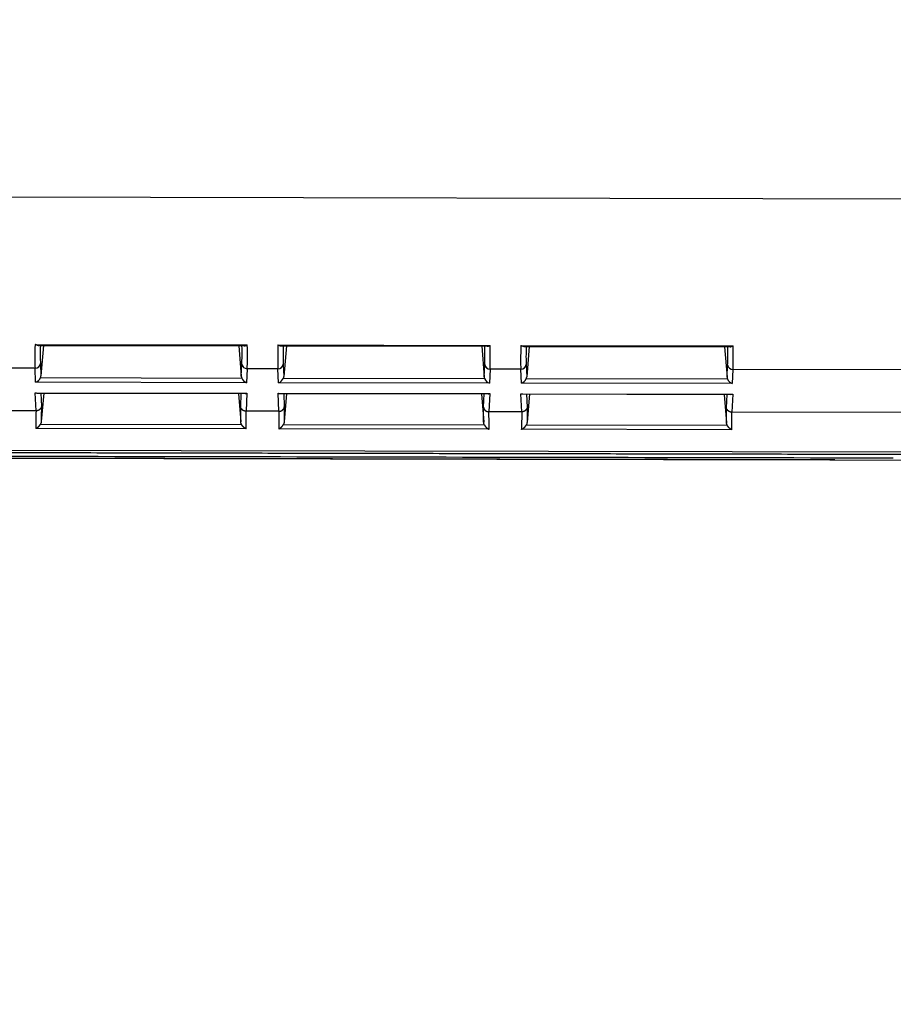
# Model space of a CAD drawing. Header units: millimetres. Extents: x 40090 to 187415, y -53271 to 40260.
# Tile 212 of 256: x 127110 to 127158, y 13738 to 13793. Entities that reach past the tile are written whole.
import ezdxf

# ---------------------------------------------------------------- set-up
doc = ezdxf.new("R2010")
doc.units = ezdxf.units.MM
doc.layers.add('AVM_projektor', color=6, linetype='Continuous')
doc.layers.add('AVM_sp_230VAC', color=170, linetype='Continuous')
doc.styles.add('AVM', font='arial.ttf')
doc.dimstyles.new('AVM-1_50', dxfattribs={"dimscale": 40, "dimtxt": 2.5, "dimasz": 2.5, "dimexe": 1.25, "dimexo": 0.625, "dimtad": 1, "dimdec": 0, "dimrnd": 1, "dimtxsty": 'AVM', "dimcen": 2.5, "dimclrd": 256, "dimclre": 256, "dimclrt": 256, "dimadec": 0, "dimazin": 0, "dimtfac": 1, "dimtdec": 0, "dimtmove": 0, "dimatfit": 3, "dimfxl": 0, "dimarcsym": 0})

# ---------------------------------------------------------------- blocks, each defined once
blk = doc.blocks.new('PT-FW430-bottom')
for p, q in [((215, 294.627), (215, 320.97)), ((200.491, 304.353), (200.491, 73.885)), ((209.993, 304.238), (209.993, 288.948)), ((212.36, 304.11), (212.36, 288.887)), ((214.57, 304.016), (214.57, 3.544)), ((215, 294.627), (215, 294.622)), ((215, 294.627), (215, 20.806)), ((214.997, 21.103), (214.997, 294.331)), ((208.67, 277.153), (208.67, 288.947)), ((208.724, 277.321), (208.724, 288.779)), ((208.724, 288.476), (210.415, 288.618)), ((210.415, 288.618), (209.734, 288.649)), ((209.993, 288.948), (210.771, 288.912)), ((210.512, 277.46), (210.512, 288.64)), ((210.771, 288.912), (210.771, 277.188)), ((211.355, 277.167), (211.355, 288.933)), ((211.355, 288.933), (212.36, 288.887)), ((211.37, 277.262), (211.37, 288.838)), ((212.113, 288.588), (211.37, 288.622)), ((211.37, 288.463), (212.948, 288.596)), ((213.091, 277.465), (213.091, 288.636)), ((213.336, 288.894), (213.336, 277.207)), ((208.724, 277.624), (210.415, 277.482)), ((211.37, 277.637), (212.948, 277.505)), ((209.734, 277.451), (210.415, 277.482)), ((210.771, 277.188), (209.993, 277.153)), ((209.993, 277.153), (209.993, 275.448)), ((212.36, 277.213), (211.355, 277.167)), ((211.37, 277.478), (212.113, 277.512)), ((212.36, 277.213), (212.36, 275.387)), ((208.67, 263.653), (208.67, 275.447)), ((209.993, 275.448), (210.771, 275.412)), ((210.771, 275.412), (210.771, 263.688)), ((211.355, 263.667), (211.355, 275.433)), ((211.355, 275.433), (212.36, 275.387)), ((208.724, 263.821), (208.724, 275.279)), ((208.724, 274.976), (210.415, 275.118)), ((210.415, 275.118), (209.734, 275.149)), ((210.512, 263.96), (210.512, 275.14)), ((211.37, 263.762), (211.37, 275.338)), ((212.113, 275.088), (211.37, 275.122)), ((211.37, 274.963), (212.948, 275.096)), ((213.091, 263.965), (213.091, 275.136)), ((213.336, 275.394), (213.336, 263.707)), ((208.724, 264.124), (210.415, 263.982)), ((209.734, 263.951), (210.415, 263.982)), ((211.37, 264.137), (212.948, 264.005)), ((211.37, 263.978), (212.113, 264.012)), ((210.771, 263.688), (209.993, 263.653)), ((209.993, 263.653), (209.993, 261.948)), ((212.36, 263.713), (211.355, 263.667)), ((212.36, 263.713), (212.36, 261.887)), ((208.67, 250.153), (208.67, 261.947)), ((208.724, 250.321), (208.724, 261.779)), ((209.993, 261.948), (210.771, 261.912)), ((210.771, 261.912), (210.771, 250.188)), ((211.355, 250.167), (211.355, 261.933)), ((211.355, 261.933), (212.36, 261.887)), ((211.37, 250.262), (211.37, 261.838)), ((213.336, 261.894), (213.336, 250.207)), ((208.724, 261.476), (210.415, 261.618)), ((210.415, 261.618), (209.734, 261.649)), ((210.512, 250.46), (210.512, 261.64)), ((212.113, 261.588), (211.37, 261.622)), ((211.37, 261.463), (212.948, 261.596)), ((213.091, 250.465), (213.091, 261.636)), ((208.724, 250.624), (210.415, 250.482)), ((209.734, 250.451), (210.415, 250.482)), ((211.37, 250.637), (212.948, 250.505)), ((211.37, 250.478), (212.113, 250.512)), ((210.771, 250.188), (209.993, 250.153)), ((209.993, 250.153), (209.993, 248.448)), ((212.36, 250.213), (211.355, 250.167)), ((212.36, 250.213), (212.36, 248.387))]:
    blk.add_line(p, q)
for centre, major_axis, ratio, start_param, end_param in [((209, 294.627), (5.999, -0.09), 0.999998, 6.269074, 6.298151), ((200.491, 288.009), (-10, -0.851), 0.042047, 3.454792, 3.751014), ((200.517, 287.71), (-9.7, -0.851), 0.043328, 3.454568, 3.699851), ((209.708, 288.948), (-0.014, -0.3), 0.950148, 0.139819, 1.61411), ((210.384, 288.917), (0.325, -0.012), 0.922888, 4.843824, 5.151363), ((210.486, 288.912), (-0.247, -0.236), 0.72431, 1.05271, 2.219463), ((211.07, 288.933), (0.239, -0.25), 0.72431, 0.648651, 0.965444), ((197.96, 286.961), (-16.7, -1.465), 0.043328, 3.594641, 3.697414), ((197.934, 287.26), (-17, -1.465), 0.042575, 3.574962, 3.695383), ((200.491, 278.092), (10, -0.851), 0.042047, 5.673764, 5.969986), ((200.517, 278.39), (9.7, -0.851), 0.043328, 5.724927, 5.97021), ((209.708, 277.153), (0.014, -0.3), 0.950148, 1.527482, 3.001774), ((210.384, 277.183), (-0.325, -0.012), 0.922888, 4.273415, 4.580953), ((210.486, 277.188), (0.247, -0.236), 0.72431, 0.92213, 2.088882), ((211.07, 277.167), (-0.239, -0.25), 0.72431, 2.176149, 2.492942), ((197.96, 279.139), (16.7, -1.465), 0.043328, 5.727364, 5.830137), ((197.934, 278.84), (17, -1.465), 0.042575, 5.729395, 5.849816), ((200.491, 274.509), (-10, -0.851), 0.042047, 3.454792, 3.751014), ((209.708, 275.448), (-0.014, -0.3), 0.950148, 0.139819, 1.61411), ((210.486, 275.412), (-0.247, -0.236), 0.72431, 1.05271, 2.219463), ((211.07, 275.433), (0.239, -0.25), 0.72431, 0.648651, 0.965444), ((200.517, 274.21), (-9.7, -0.851), 0.043328, 3.454568, 3.699851), ((210.384, 275.417), (0.325, -0.012), 0.922888, 4.843824, 5.151363), ((197.96, 273.461), (-16.7, -1.465), 0.043328, 3.594641, 3.697414), ((197.934, 273.76), (-17, -1.465), 0.042575, 3.574962, 3.695383), ((200.517, 264.89), (9.7, -0.851), 0.043328, 5.724927, 5.97021), ((209.708, 263.653), (0.014, -0.3), 0.950148, 1.527482, 3.001774), ((210.384, 263.683), (-0.325, -0.012), 0.922888, 4.273415, 4.580953), ((210.486, 263.688), (0.247, -0.236), 0.72431, 0.92213, 2.088882), ((197.96, 265.639), (16.7, -1.465), 0.043328, 5.727364, 5.830137), ((200.491, 264.592), (10, -0.851), 0.042047, 5.673764, 5.969986), ((211.07, 263.667), (-0.239, -0.25), 0.72431, 2.176149, 2.492942), ((197.934, 265.34), (17, -1.465), 0.042575, 5.729395, 5.849816), ((200.491, 261.009), (-10, -0.851), 0.042047, 3.454792, 3.751014), ((209.708, 261.948), (-0.014, -0.3), 0.950148, 0.139819, 1.61411), ((210.486, 261.912), (-0.247, -0.236), 0.72431, 1.05271, 2.219463), ((211.07, 261.933), (0.239, -0.25), 0.72431, 0.648651, 0.965444), ((197.934, 260.26), (-17, -1.465), 0.042575, 3.574962, 3.695383), ((200.517, 260.71), (-9.7, -0.851), 0.043328, 3.454568, 3.699851), ((210.384, 261.917), (0.325, -0.012), 0.922888, 4.843824, 5.151363), ((197.96, 259.961), (-16.7, -1.465), 0.043328, 3.594641, 3.697414), ((200.517, 251.39), (9.7, -0.851), 0.043328, 5.724927, 5.97021), ((209.708, 250.153), (0.014, -0.3), 0.950148, 1.527482, 3.001774), ((210.384, 250.183), (-0.325, -0.012), 0.922888, 4.273415, 4.580953), ((210.486, 250.188), (0.247, -0.236), 0.72431, 0.92213, 2.088882), ((211.07, 250.167), (-0.239, -0.25), 0.72431, 2.176149, 2.492942), ((197.96, 252.139), (16.7, -1.465), 0.043328, 5.727364, 5.830137), ((200.491, 251.092), (10, -0.851), 0.042047, 5.673764, 5.969986), ((197.934, 251.84), (17, -1.465), 0.042575, 5.729395, 5.849816)]:
    blk.add_ellipse(centre, major_axis=major_axis, ratio=ratio, start_param=start_param, end_param=end_param)
for points, start_tangent, end_tangent in [([(214.698, 305.111), (214.698, 302.486), (214.698, 299.86), (214.698, 297.235), (214.698, 294.61), (214.698, 291.985), (214.698, 289.36), (214.698, 286.735), (214.698, 284.11), (214.698, 281.484), (214.698, 278.859), (214.698, 276.234), (214.698, 273.609), (214.698, 270.984), (214.698, 268.359), (214.698, 265.733), (214.698, 263.108), (214.698, 260.483), (214.698, 257.858), (214.698, 255.233), (214.698, 252.608), (214.698, 249.983), (214.698, 247.357), (214.698, 244.732), (214.698, 242.107), (214.698, 239.482), (214.698, 236.857), (214.698, 234.232), (214.698, 231.606), (214.698, 228.981), (214.698, 226.356), (214.698, 223.731), (214.698, 221.106), (214.698, 218.481), (214.698, 215.856), (214.698, 213.23), (214.698, 210.605), (214.698, 207.98), (214.698, 205.355), (214.698, 202.73), (214.698, 200.105), (214.698, 197.48), (214.698, 194.854), (214.698, 192.229), (214.698, 189.604), (214.698, 186.979), (214.698, 184.354), (214.697, 181.729), (214.697, 179.103), (214.697, 176.478), (214.697, 173.853), (214.697, 171.228), (214.697, 168.603), (214.697, 165.978), (214.697, 163.353), (214.697, 160.727), (214.697, 158.102), (214.697, 155.477), (214.697, 152.852), (214.697, 150.227), (214.697, 147.602), (214.697, 144.976), (214.697, 142.351), (214.697, 139.726), (214.697, 137.101), (214.697, 134.476), (214.697, 131.851), (214.697, 129.226), (214.697, 126.6), (214.697, 123.975), (214.697, 121.35), (214.697, 118.725), (214.697, 116.1), (214.697, 113.475), (214.697, 110.849), (214.697, 108.224), (214.697, 105.599), (214.697, 102.974), (214.697, 100.349), (214.697, 97.724), (214.697, 95.099), (214.697, 92.473), (214.697, 89.848), (214.697, 87.223), (214.697, 84.598), (214.697, 81.973), (214.697, 79.348), (214.697, 76.723), (214.697, 74.097), (214.697, 71.472), (214.697, 68.847), (214.697, 66.222), (214.697, 63.597), (214.697, 60.972), (214.697, 58.346), (214.697, 55.721), (214.697, 53.096), (214.697, 50.471), (214.697, 47.846), (214.697, 45.221), (214.697, 42.596), (214.697, 39.97), (214.697, 37.345), (214.697, 34.72), (214.697, 32.095), (214.697, 29.47), (214.697, 26.845), (214.697, 24.219), (214.697, 21.594), (214.697, 18.969), (214.697, 16.344), (214.697, 13.719), (214.697, 11.094), (214.697, 8.469), (214.697, 5.843), (214.697, 3.218)], (-0.000004, -1), (-0.000004, -1)), ([(214.9, 297.867), (214.9, 238.944), (214.9, 180.02), (214.9, 121.097), (214.9, 62.173), (214.9, 3.25)], (0.000001, -1), (0.000001, -1)), ([(215, 294.605), (215, 294.587), (215, 294.568), (215, 294.549), (215, 294.53), (214.999, 294.511), (214.999, 294.492), (214.999, 294.473), (214.999, 294.455), (214.999, 294.436), (214.998, 294.417), (214.998, 294.398), (214.998, 294.379), (214.997, 294.36), (214.997, 294.341), (214.996, 294.323)], (-0.001668, -0.999999), (-0.02318, -0.999731)), ([(214.997, 294.331), (214.997, 294.335), (214.997, 294.339), (214.997, 294.343), (214.997, 294.347), (214.997, 294.351), (214.997, 294.355), (214.997, 294.359), (214.997, 294.363), (214.997, 294.367), (214.997, 294.371), (214.997, 294.375), (214.997, 294.378), (214.997, 294.382), (214.997, 294.385), (214.997, 294.389), (214.997, 294.392), (214.997, 294.395), (214.997, 294.399), (214.997, 294.402), (214.997, 294.406), (214.997, 294.41), (214.997, 294.413), (214.997, 294.417), (214.997, 294.421), (214.997, 294.425), (214.997, 294.429), (214.997, 294.434), (214.997, 294.439), (214.997, 294.446), (214.997, 294.453)], (-0.000004, 1), (0.021031, 0.999779)), ([(208.724, 288.779), (208.724, 288.787), (208.722, 288.798), (208.719, 288.81), (208.715, 288.824), (208.711, 288.84), (208.705, 288.857), (208.697, 288.877), (208.689, 288.898), (208.68, 288.922), (208.67, 288.947)], (-0.03175, 0.999496), (-0.384649, 0.923063)), ([(212.36, 288.887), (212.36, 288.882), (212.36, 288.876), (212.36, 288.871), (212.36, 288.866), (212.359, 288.861), (212.359, 288.856), (212.358, 288.85), (212.358, 288.845), (212.357, 288.84), (212.356, 288.835), (212.355, 288.83), (212.354, 288.825), (212.353, 288.82), (212.352, 288.814), (212.351, 288.809), (212.35, 288.804), (212.348, 288.799), (212.347, 288.794), (212.345, 288.789), (212.344, 288.785), (212.342, 288.78), (212.34, 288.775), (212.339, 288.77), (212.337, 288.765), (212.335, 288.76), (212.333, 288.756), (212.33, 288.751), (212.328, 288.746), (212.326, 288.742), (212.323, 288.737), (212.321, 288.732), (212.318, 288.728), (212.316, 288.723), (212.313, 288.719), (212.31, 288.714), (212.307, 288.71), (212.304, 288.705), (212.301, 288.701), (212.298, 288.697), (212.295, 288.695), (212.293, 288.693), (212.291, 288.69), (212.289, 288.688), (212.286, 288.685), (212.284, 288.682), (212.282, 288.679), (212.279, 288.675), (212.276, 288.672), (212.272, 288.668), (212.269, 288.665), (212.264, 288.661), (212.259, 288.656), (212.254, 288.652), (212.247, 288.648), (212.24, 288.643), (212.232, 288.638), (212.223, 288.633), (212.213, 288.628), (212.219, 288.628), (212.222, 288.628), (212.224, 288.628), (212.224, 288.627), (212.223, 288.625), (212.221, 288.624), (212.219, 288.622), (212.215, 288.62), (212.212, 288.618), (212.209, 288.615), (212.206, 288.613), (212.203, 288.611), (212.201, 288.61), (212.201, 288.608), (212.201, 288.607), (212.203, 288.607), (212.206, 288.607), (212.211, 288.608), (212.219, 288.609), (212.202, 288.605), (212.174, 288.599), (212.161, 288.595), (212.153, 288.594), (212.144, 288.592), (212.124, 288.589), (212.122, 288.589), (212.116, 288.588)], (-0.001368, -0.999999), (-0.999735, 0.023014)), ([(212.36, 288.887), (212.36, 288.887), (212.36, 288.887), (212.36, 288.887)], (0, -1), (-0.001059, -0.999999)), ([(213.091, 288.636), (213.082, 288.631), (213.072, 288.627), (213.063, 288.623), (213.054, 288.619), (213.045, 288.616), (213.035, 288.613), (213.026, 288.61), (213.016, 288.607), (213.007, 288.605), (212.997, 288.603), (212.987, 288.601), (212.977, 288.599), (212.968, 288.598), (212.958, 288.597), (212.948, 288.596)], (-0.892107, -0.451825), (-0.996524, -0.083302)), ([(213.337, 288.897), (213.335, 288.89), (213.332, 288.884), (213.329, 288.878), (213.327, 288.873), (213.324, 288.868), (213.322, 288.863), (213.32, 288.859), (213.318, 288.855), (213.316, 288.852), (213.314, 288.848), (213.311, 288.844), (213.309, 288.84), (213.306, 288.835), (213.303, 288.83), (213.3, 288.826), (213.297, 288.821), (213.294, 288.817), (213.292, 288.813), (213.289, 288.809), (213.286, 288.805), (213.283, 288.801), (213.28, 288.797), (213.277, 288.793), (213.274, 288.788), (213.27, 288.784), (213.267, 288.78), (213.264, 288.776), (213.26, 288.772), (213.257, 288.768), (213.253, 288.764), (213.25, 288.76), (213.246, 288.756), (213.243, 288.752), (213.239, 288.748), (213.235, 288.743), (213.23, 288.739), (213.226, 288.735), (213.222, 288.73), (213.218, 288.726), (213.214, 288.722), (213.21, 288.719), (213.205, 288.715), (213.201, 288.711), (213.196, 288.707), (213.192, 288.703), (213.187, 288.699), (213.182, 288.695), (213.177, 288.691), (213.173, 288.688), (213.168, 288.684), (213.163, 288.681), (213.159, 288.677), (213.154, 288.674), (213.149, 288.67), (213.144, 288.667), (213.139, 288.663), (213.134, 288.66), (213.129, 288.657), (213.123, 288.654), (213.118, 288.651), (213.113, 288.647), (213.107, 288.644), (213.102, 288.641), (213.096, 288.638), (213.091, 288.636)], (-0.399408, -0.916773), (-0.892122, -0.451794)), ([(208.67, 277.153), (208.672, 277.158), (208.676, 277.166), (208.679, 277.176), (208.684, 277.189), (208.689, 277.205), (208.695, 277.223), (208.701, 277.244), (208.708, 277.267), (208.716, 277.293), (208.724, 277.321)], (0.472468, 0.881348), (0.279667, 0.960097)), ([(212.111, 277.513), (212.116, 277.512), (212.122, 277.511), (212.127, 277.51), (212.132, 277.51), (212.137, 277.509), (212.142, 277.508), (212.146, 277.506), (212.151, 277.505), (212.156, 277.504), (212.16, 277.503), (212.164, 277.501), (212.169, 277.5), (212.173, 277.498), (212.177, 277.497), (212.182, 277.495), (212.186, 277.493), (212.191, 277.491), (212.195, 277.489), (212.2, 277.487), (212.204, 277.485), (212.208, 277.482), (212.212, 277.48), (212.216, 277.478), (212.22, 277.475), (212.224, 277.473), (212.229, 277.47), (212.233, 277.467), (212.237, 277.464), (212.241, 277.461), (212.245, 277.458), (212.248, 277.455), (212.252, 277.452), (212.256, 277.449), (212.26, 277.446), (212.263, 277.443), (212.267, 277.439), (212.27, 277.436), (212.274, 277.432), (212.277, 277.428), (212.281, 277.425), (212.284, 277.421), (212.287, 277.417), (212.29, 277.413), (212.294, 277.41), (212.297, 277.406), (212.3, 277.402), (212.303, 277.398), (212.305, 277.393), (212.308, 277.389), (212.311, 277.385), (212.314, 277.381), (212.316, 277.376), (212.319, 277.372), (212.321, 277.367), (212.324, 277.363), (212.326, 277.358), (212.328, 277.354), (212.331, 277.349), (212.333, 277.345), (212.335, 277.34), (212.337, 277.335), (212.339, 277.33), (212.34, 277.325), (212.342, 277.321), (212.344, 277.316), (212.345, 277.311), (212.347, 277.306), (212.348, 277.301), (212.35, 277.296), (212.351, 277.291), (212.352, 277.286), (212.353, 277.281), (212.354, 277.276), (212.355, 277.27), (212.356, 277.265), (212.357, 277.26), (212.358, 277.255), (212.358, 277.25), (212.359, 277.245), (212.359, 277.24), (212.36, 277.234), (212.36, 277.229), (212.36, 277.224), (212.36, 277.219), (212.36, 277.213)], (0.994634, -0.103452), (0.001302, -0.999999)), ([(212.36, 277.213), (212.36, 277.213), (212.36, 277.213), (212.36, 277.213)], (0.001323, -0.999999), (0.000265, -1)), ([(212.948, 277.505), (212.958, 277.504), (212.968, 277.503), (212.977, 277.501), (212.987, 277.499), (212.997, 277.498), (213.007, 277.495), (213.016, 277.493), (213.026, 277.49), (213.035, 277.487), (213.045, 277.484), (213.054, 277.481), (213.063, 277.477), (213.072, 277.473), (213.082, 277.469), (213.091, 277.465)], (0.996524, -0.083302), (0.892107, -0.451825)), ([(213.337, 277.204), (213.335, 277.21), (213.332, 277.216), (213.329, 277.222), (213.327, 277.227), (213.324, 277.233), (213.322, 277.237), (213.32, 277.241), (213.318, 277.245), (213.316, 277.248), (213.314, 277.252), (213.311, 277.256), (213.309, 277.261), (213.306, 277.265), (213.303, 277.27), (213.3, 277.275), (213.297, 277.279), (213.294, 277.283), (213.292, 277.287), (213.289, 277.291), (213.286, 277.295), (213.283, 277.299), (213.28, 277.303), (213.277, 277.308), (213.274, 277.312), (213.27, 277.316), (213.267, 277.32), (213.264, 277.324), (213.26, 277.328), (213.257, 277.332), (213.253, 277.336), (213.25, 277.34), (213.246, 277.345), (213.243, 277.349), (213.239, 277.353), (213.235, 277.357), (213.23, 277.361), (213.226, 277.366), (213.222, 277.37), (213.218, 277.374), (213.214, 277.378), (213.21, 277.381), (213.205, 277.385), (213.201, 277.389), (213.196, 277.393), (213.192, 277.397), (213.187, 277.401), (213.182, 277.405), (213.177, 277.409), (213.173, 277.412), (213.168, 277.416), (213.163, 277.42), (213.159, 277.423), (213.154, 277.427), (213.149, 277.43), (213.144, 277.433), (213.139, 277.437), (213.134, 277.44), (213.129, 277.443), (213.123, 277.447), (213.118, 277.45), (213.113, 277.453), (213.107, 277.456), (213.102, 277.459), (213.096, 277.462), (213.091, 277.465)], (-0.399408, 0.916773), (-0.892122, 0.451794)), ([(208.724, 275.279), (208.724, 275.287), (208.722, 275.298), (208.719, 275.31), (208.715, 275.324), (208.711, 275.34), (208.705, 275.357), (208.697, 275.377), (208.689, 275.398), (208.68, 275.422), (208.67, 275.447)], (-0.03175, 0.999496), (-0.384649, 0.923063)), ([(212.111, 275.088), (212.116, 275.088), (212.122, 275.089), (212.127, 275.09), (212.132, 275.091), (212.137, 275.092), (212.142, 275.093), (212.146, 275.094), (212.151, 275.095), (212.156, 275.096), (212.16, 275.098), (212.164, 275.099), (212.169, 275.1), (212.173, 275.102), (212.177, 275.104), (212.182, 275.105), (212.186, 275.107), (212.191, 275.109), (212.195, 275.111), (212.2, 275.113), (212.204, 275.116), (212.208, 275.118), (212.212, 275.12), (212.216, 275.123), (212.22, 275.125), (212.224, 275.128), (212.229, 275.13), (212.233, 275.133), (212.237, 275.136), (212.241, 275.139), (212.245, 275.142), (212.248, 275.145), (212.252, 275.148), (212.256, 275.151), (212.26, 275.154), (212.263, 275.158), (212.267, 275.161), (212.27, 275.165), (212.274, 275.168), (212.277, 275.172), (212.281, 275.175), (212.284, 275.179), (212.287, 275.183), (212.29, 275.187), (212.294, 275.191), (212.297, 275.195), (212.3, 275.199), (212.303, 275.203), (212.305, 275.207), (212.308, 275.211), (212.311, 275.215), (212.314, 275.22), (212.316, 275.224), (212.319, 275.228), (212.321, 275.233), (212.324, 275.237), (212.326, 275.242), (212.328, 275.246), (212.331, 275.251), (212.333, 275.256), (212.335, 275.26), (212.337, 275.265), (212.339, 275.27), (212.34, 275.275), (212.342, 275.28), (212.344, 275.285), (212.345, 275.289), (212.347, 275.294), (212.348, 275.299), (212.35, 275.304), (212.351, 275.309), (212.352, 275.315), (212.353, 275.32), (212.354, 275.325), (212.355, 275.33), (212.356, 275.335), (212.357, 275.34), (212.358, 275.345), (212.358, 275.35), (212.359, 275.355), (212.359, 275.361), (212.36, 275.366), (212.36, 275.371), (212.36, 275.376), (212.36, 275.382), (212.36, 275.387)], (0.994634, 0.103452), (0.001302, 0.999999)), ([(212.36, 275.387), (212.36, 275.387), (212.36, 275.387), (212.36, 275.387)], (0, -1), (-0.001059, -0.999999)), ([(213.091, 275.136), (213.082, 275.131), (213.072, 275.127), (213.063, 275.123), (213.054, 275.119), (213.045, 275.116), (213.035, 275.113), (213.026, 275.11), (213.016, 275.107), (213.007, 275.105), (212.997, 275.103), (212.987, 275.101), (212.977, 275.099), (212.968, 275.098), (212.958, 275.097), (212.948, 275.096)], (-0.892107, -0.451825), (-0.996524, -0.083302)), ([(213.091, 275.136), (213.096, 275.138), (213.102, 275.141), (213.107, 275.144), (213.113, 275.147), (213.118, 275.151), (213.123, 275.154), (213.129, 275.157), (213.134, 275.16), (213.139, 275.163), (213.144, 275.167), (213.149, 275.17), (213.154, 275.174), (213.159, 275.177), (213.163, 275.181), (213.168, 275.184), (213.173, 275.188), (213.177, 275.191), (213.182, 275.195), (213.187, 275.199), (213.192, 275.203), (213.196, 275.207), (213.201, 275.211), (213.205, 275.215), (213.21, 275.219), (213.214, 275.222), (213.218, 275.226), (213.222, 275.23), (213.226, 275.235), (213.23, 275.239), (213.235, 275.243), (213.239, 275.248), (213.243, 275.252), (213.246, 275.256), (213.25, 275.26), (213.253, 275.264), (213.257, 275.268), (213.26, 275.272), (213.264, 275.276), (213.267, 275.28), (213.27, 275.284), (213.274, 275.288), (213.277, 275.292), (213.28, 275.297), (213.283, 275.301), (213.286, 275.305), (213.289, 275.309), (213.291, 275.313), (213.294, 275.317), (213.297, 275.321), (213.299, 275.325), (213.302, 275.329), (213.305, 275.334), (213.308, 275.339), (213.311, 275.343), (213.313, 275.347), (213.315, 275.351), (213.317, 275.355), (213.319, 275.358), (213.321, 275.362), (213.323, 275.367), (213.326, 275.372), (213.329, 275.377), (213.331, 275.383), (213.334, 275.389), (213.337, 275.395)], (0.892122, 0.451794), (0.403352, 0.915045)), ([(212.36, 263.713), (212.36, 263.719), (212.36, 263.724), (212.36, 263.729), (212.36, 263.734), (212.359, 263.739), (212.359, 263.745), (212.358, 263.75), (212.358, 263.755), (212.357, 263.76), (212.356, 263.765), (212.355, 263.771), (212.354, 263.776), (212.353, 263.781), (212.352, 263.786), (212.351, 263.791), (212.35, 263.796), (212.348, 263.801), (212.347, 263.806), (212.345, 263.811), (212.344, 263.816), (212.342, 263.821), (212.34, 263.825), (212.339, 263.83), (212.337, 263.835), (212.335, 263.84), (212.333, 263.845), (212.33, 263.849), (212.328, 263.854), (212.326, 263.859), (212.323, 263.863), (212.321, 263.868), (212.318, 263.872), (212.316, 263.877), (212.313, 263.882), (212.31, 263.886), (212.307, 263.89), (212.304, 263.895), (212.301, 263.899), (212.298, 263.903), (212.295, 263.905), (212.293, 263.907), (212.291, 263.91), (212.289, 263.913), (212.286, 263.915), (212.284, 263.918), (212.282, 263.922), (212.279, 263.925), (212.276, 263.928), (212.272, 263.932), (212.269, 263.936), (212.264, 263.94), (212.259, 263.944), (212.254, 263.948), (212.247, 263.953), (212.24, 263.957), (212.232, 263.962), (212.223, 263.967), (212.213, 263.972), (212.219, 263.972), (212.222, 263.972), (212.224, 263.972), (212.224, 263.973), (212.223, 263.975), (212.221, 263.977), (212.219, 263.978), (212.215, 263.981), (212.212, 263.983), (212.209, 263.985), (212.206, 263.987), (212.203, 263.989), (212.201, 263.99), (212.201, 263.992), (212.201, 263.993), (212.203, 263.993), (212.206, 263.993), (212.211, 263.993), (212.219, 263.991), (212.202, 263.995), (212.174, 264.001), (212.161, 264.005), (212.153, 264.007), (212.144, 264.008), (212.124, 264.011), (212.122, 264.011), (212.116, 264.012)], (-0.001368, 0.999999), (-0.999735, -0.023014)), ([(212.948, 264.005), (212.958, 264.004), (212.968, 264.003), (212.977, 264.001), (212.987, 263.999), (212.997, 263.998), (213.007, 263.995), (213.016, 263.993), (213.026, 263.99), (213.035, 263.987), (213.045, 263.984), (213.054, 263.981), (213.063, 263.977), (213.072, 263.973), (213.082, 263.969), (213.091, 263.965)], (0.996524, -0.083302), (0.892107, -0.451825)), ([(213.337, 263.704), (213.335, 263.71), (213.332, 263.716), (213.329, 263.722), (213.327, 263.727), (213.324, 263.733), (213.322, 263.737), (213.32, 263.741), (213.318, 263.745), (213.316, 263.748), (213.314, 263.752), (213.311, 263.756), (213.309, 263.761), (213.306, 263.765), (213.303, 263.77), (213.3, 263.775), (213.297, 263.779), (213.294, 263.783), (213.292, 263.787), (213.289, 263.791), (213.286, 263.795), (213.283, 263.799), (213.28, 263.803), (213.277, 263.808), (213.274, 263.812), (213.27, 263.816), (213.267, 263.82), (213.264, 263.824), (213.26, 263.828), (213.257, 263.832), (213.253, 263.836), (213.25, 263.84), (213.246, 263.845), (213.243, 263.849), (213.239, 263.853), (213.235, 263.857), (213.23, 263.861), (213.226, 263.866), (213.222, 263.87), (213.218, 263.874), (213.214, 263.878), (213.21, 263.881), (213.205, 263.885), (213.201, 263.889), (213.196, 263.893), (213.192, 263.897), (213.187, 263.901), (213.182, 263.905), (213.177, 263.909), (213.173, 263.912), (213.168, 263.916), (213.163, 263.92), (213.159, 263.923), (213.154, 263.927), (213.149, 263.93), (213.144, 263.933), (213.139, 263.937), (213.134, 263.94), (213.129, 263.943), (213.123, 263.947), (213.118, 263.95), (213.113, 263.953), (213.107, 263.956), (213.102, 263.959), (213.096, 263.962), (213.091, 263.965)], (-0.399408, 0.916773), (-0.892122, 0.451794)), ([(208.67, 263.653), (208.672, 263.658), (208.676, 263.666), (208.679, 263.676), (208.684, 263.689), (208.689, 263.705), (208.695, 263.723), (208.701, 263.744), (208.708, 263.767), (208.716, 263.793), (208.724, 263.821)], (0.472468, 0.881348), (0.279667, 0.960097)), ([(212.36, 263.713), (212.36, 263.713), (212.36, 263.713), (212.36, 263.713)], (0.001323, -0.999999), (0.000265, -1)), ([(208.724, 261.779), (208.724, 261.787), (208.722, 261.798), (208.719, 261.81), (208.715, 261.824), (208.711, 261.84), (208.705, 261.857), (208.697, 261.877), (208.689, 261.898), (208.68, 261.922), (208.67, 261.947)], (-0.03175, 0.999496), (-0.384649, 0.923063)), ([(212.36, 261.887), (212.36, 261.882), (212.36, 261.876), (212.36, 261.871), (212.36, 261.866), (212.359, 261.861), (212.359, 261.856), (212.358, 261.85), (212.358, 261.845), (212.357, 261.84), (212.356, 261.835), (212.355, 261.83), (212.354, 261.825), (212.353, 261.82), (212.352, 261.814), (212.351, 261.809), (212.35, 261.804), (212.348, 261.799), (212.347, 261.794), (212.345, 261.789), (212.344, 261.785), (212.342, 261.78), (212.34, 261.775), (212.339, 261.77), (212.337, 261.765), (212.335, 261.76), (212.333, 261.756), (212.33, 261.751), (212.328, 261.746), (212.326, 261.742), (212.323, 261.737), (212.321, 261.732), (212.318, 261.728), (212.316, 261.723), (212.313, 261.719), (212.31, 261.714), (212.307, 261.71), (212.304, 261.705), (212.301, 261.701), (212.298, 261.697), (212.295, 261.695), (212.293, 261.693), (212.291, 261.69), (212.289, 261.688), (212.286, 261.685), (212.284, 261.682), (212.282, 261.679), (212.279, 261.675), (212.276, 261.672), (212.272, 261.668), (212.269, 261.665), (212.264, 261.661), (212.259, 261.656), (212.254, 261.652), (212.247, 261.648), (212.24, 261.643), (212.232, 261.638), (212.223, 261.633), (212.213, 261.628), (212.219, 261.628), (212.222, 261.628), (212.224, 261.628), (212.224, 261.627), (212.223, 261.625), (212.221, 261.624), (212.219, 261.622), (212.215, 261.62), (212.212, 261.618), (212.209, 261.615), (212.206, 261.613), (212.203, 261.611), (212.201, 261.61), (212.201, 261.608), (212.201, 261.607), (212.203, 261.607), (212.206, 261.607), (212.211, 261.608), (212.219, 261.609), (212.202, 261.605), (212.174, 261.599), (212.161, 261.595), (212.153, 261.594), (212.144, 261.592), (212.124, 261.589), (212.122, 261.589), (212.116, 261.588)], (-0.001368, -0.999999), (-0.999735, 0.023014)), ([(212.36, 261.887), (212.36, 261.887), (212.36, 261.887), (212.36, 261.887)], (0, -1), (-0.001059, -0.999999)), ([(213.337, 261.897), (213.335, 261.89), (213.332, 261.884), (213.329, 261.878), (213.327, 261.873), (213.324, 261.868), (213.322, 261.863), (213.32, 261.859), (213.318, 261.855), (213.316, 261.852), (213.314, 261.848), (213.311, 261.844), (213.309, 261.84), (213.306, 261.835), (213.303, 261.83), (213.3, 261.826), (213.297, 261.821), (213.294, 261.817), (213.292, 261.813), (213.289, 261.809), (213.286, 261.805), (213.283, 261.801), (213.28, 261.797), (213.277, 261.793), (213.274, 261.788), (213.27, 261.784), (213.267, 261.78), (213.264, 261.776), (213.26, 261.772), (213.257, 261.768), (213.253, 261.764), (213.25, 261.76), (213.246, 261.756), (213.243, 261.752), (213.239, 261.748), (213.235, 261.743), (213.23, 261.739), (213.226, 261.735), (213.222, 261.73), (213.218, 261.726), (213.214, 261.722), (213.21, 261.719), (213.205, 261.715), (213.201, 261.711), (213.196, 261.707), (213.192, 261.703), (213.187, 261.699), (213.182, 261.695), (213.177, 261.691), (213.173, 261.688), (213.168, 261.684), (213.163, 261.681), (213.159, 261.677), (213.154, 261.674), (213.149, 261.67), (213.144, 261.667), (213.139, 261.663), (213.134, 261.66), (213.129, 261.657), (213.123, 261.654), (213.118, 261.651), (213.113, 261.647), (213.107, 261.644), (213.102, 261.641), (213.096, 261.638), (213.091, 261.636)], (-0.399408, -0.916773), (-0.892122, -0.451794)), ([(213.091, 261.636), (213.082, 261.631), (213.072, 261.627), (213.063, 261.623), (213.054, 261.619), (213.045, 261.616), (213.035, 261.613), (213.026, 261.61), (213.016, 261.607), (213.007, 261.605), (212.997, 261.603), (212.987, 261.601), (212.977, 261.599), (212.968, 261.598), (212.958, 261.597), (212.948, 261.596)], (-0.892107, -0.451825), (-0.996524, -0.083302)), ([(208.724, 250.321), (208.724, 250.313), (208.722, 250.303), (208.719, 250.29), (208.715, 250.276), (208.711, 250.261), (208.705, 250.243), (208.697, 250.223), (208.689, 250.202), (208.68, 250.178), (208.67, 250.153)], (-0.03175, -0.999496), (-0.384649, -0.923063)), ([(212.111, 250.513), (212.116, 250.512), (212.122, 250.511), (212.127, 250.51), (212.132, 250.51), (212.137, 250.509), (212.142, 250.508), (212.146, 250.506), (212.151, 250.505), (212.156, 250.504), (212.16, 250.503), (212.164, 250.501), (212.169, 250.5), (212.173, 250.498), (212.177, 250.497), (212.182, 250.495), (212.186, 250.493), (212.191, 250.491), (212.195, 250.489), (212.2, 250.487), (212.204, 250.485), (212.208, 250.482), (212.212, 250.48), (212.216, 250.478), (212.22, 250.475), (212.224, 250.473), (212.229, 250.47), (212.233, 250.467), (212.237, 250.464), (212.241, 250.461), (212.245, 250.458), (212.248, 250.455), (212.252, 250.452), (212.256, 250.449), (212.26, 250.446), (212.263, 250.443), (212.267, 250.439), (212.27, 250.436), (212.274, 250.432), (212.277, 250.428), (212.281, 250.425), (212.284, 250.421), (212.287, 250.417), (212.29, 250.413), (212.294, 250.41), (212.297, 250.406), (212.3, 250.402), (212.303, 250.398), (212.305, 250.393), (212.308, 250.389), (212.311, 250.385), (212.314, 250.381), (212.316, 250.376), (212.319, 250.372), (212.321, 250.367), (212.324, 250.363), (212.326, 250.358), (212.328, 250.354), (212.331, 250.349), (212.333, 250.345), (212.335, 250.34), (212.337, 250.335), (212.339, 250.33), (212.34, 250.325), (212.342, 250.321), (212.344, 250.316), (212.345, 250.311), (212.347, 250.306), (212.348, 250.301), (212.35, 250.296), (212.351, 250.291), (212.352, 250.286), (212.353, 250.281), (212.354, 250.276), (212.355, 250.27), (212.356, 250.265), (212.357, 250.26), (212.358, 250.255), (212.358, 250.25), (212.359, 250.245), (212.359, 250.24), (212.36, 250.234), (212.36, 250.229), (212.36, 250.224), (212.36, 250.219), (212.36, 250.213)], (0.994634, -0.103452), (0.001302, -0.999999)), ([(212.948, 250.505), (212.958, 250.504), (212.968, 250.503), (212.977, 250.501), (212.987, 250.499), (212.997, 250.498), (213.007, 250.495), (213.016, 250.493), (213.026, 250.49), (213.035, 250.487), (213.045, 250.484), (213.054, 250.481), (213.063, 250.477), (213.072, 250.473), (213.082, 250.469), (213.091, 250.465)], (0.996524, -0.083302), (0.892107, -0.451825)), ([(213.337, 250.204), (213.335, 250.21), (213.332, 250.216), (213.329, 250.222), (213.327, 250.227), (213.324, 250.233), (213.322, 250.237), (213.32, 250.241), (213.318, 250.245), (213.316, 250.248), (213.314, 250.252), (213.311, 250.256), (213.309, 250.261), (213.306, 250.265), (213.303, 250.27), (213.3, 250.275), (213.297, 250.279), (213.294, 250.283), (213.292, 250.287), (213.289, 250.291), (213.286, 250.295), (213.283, 250.299), (213.28, 250.303), (213.277, 250.308), (213.274, 250.312), (213.27, 250.316), (213.267, 250.32), (213.264, 250.324), (213.26, 250.328), (213.257, 250.332), (213.253, 250.336), (213.25, 250.34), (213.246, 250.345), (213.243, 250.349), (213.239, 250.353), (213.235, 250.357), (213.23, 250.361), (213.226, 250.366), (213.222, 250.37), (213.218, 250.374), (213.214, 250.378), (213.21, 250.381), (213.205, 250.385), (213.201, 250.389), (213.196, 250.393), (213.192, 250.397), (213.187, 250.401), (213.182, 250.405), (213.177, 250.409), (213.173, 250.412), (213.168, 250.416), (213.163, 250.42), (213.159, 250.423), (213.154, 250.427), (213.149, 250.43), (213.144, 250.433), (213.139, 250.437), (213.134, 250.44), (213.129, 250.443), (213.123, 250.447), (213.118, 250.45), (213.113, 250.453), (213.107, 250.456), (213.102, 250.459), (213.096, 250.462), (213.091, 250.465)], (-0.399408, 0.916773), (-0.892122, 0.451794)), ([(212.36, 250.213), (212.36, 250.213), (212.36, 250.213), (212.36, 250.213)], (0.001323, -0.999999), (0.000265, -1))]:
    blk.add_spline(points, degree=3, dxfattribs=dict(start_tangent=start_tangent, end_tangent=end_tangent))

msp = doc.modelspace()

# ---------------------------------------------------------------- block references
at = {"layer": 'AVM_projektor', "rotation": 269.8895464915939}
msp.add_blockref('PT-FW430-bottom', (126860.867, 13983.842), dxfattribs=at)

# ---------------------------------------------------------------- leaders
at = {"layer": 'AVM_sp_230VAC', "annotation_type": 0, "has_hookline": 1, "hookline_direction": 1, "text_width": 4020.464}
msp.add_leader([(131449.048, 14076.425), (131197.281, 10693.379), (131097.281, 10693.379)], dimstyle='AVM-1_50', override={"dimgap": 0.625, "dimtad": 0}, dxfattribs=at)

doc.saveas('drawing.dxf')
